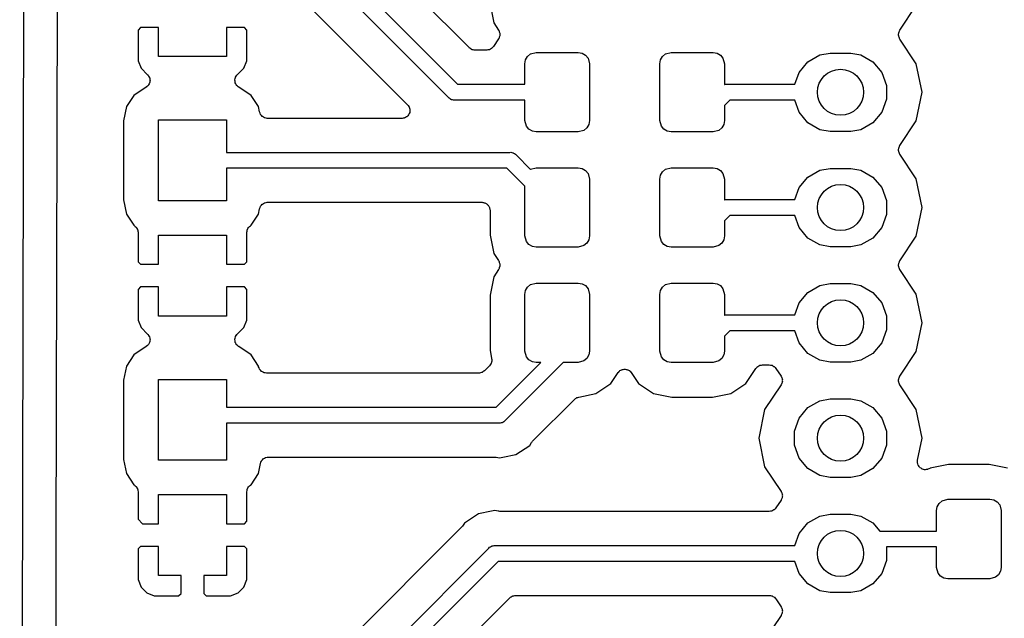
# Model space of a CAD drawing. Extents: x 81 to 161, y -172 to -32.
# Tile 15 of 20: x 121 to 143, y -101 to -87. Entities that reach past the tile are written whole.
import ezdxf

# ---------------------------------------------------------------- set-up
doc = ezdxf.new("R2010")
doc.units = 0
doc.header["$MEASUREMENT"] = 0
doc.layers.add('BLACK', color=7, linetype='CONTINUOUS')

msp = doc.modelspace()

# ---------------------------------------------------------------- linework, layer by layer
at = {"layer": 'BLACK', "linetype": 'CONTINUOUS'}
for p, q in [((121.475, -67.0046), (121.353, -125.706)), ((122.159, -99.0125), (122.225, -67.3155)), ((131.266, -88.0477), (127.452, -84.2341)), ((126.851, -84.6933), (131.006, -88.849)), ((130.805, -89.1424), (126.649, -84.9866)), ((126.76, -86.1578), (129.905, -89.3029)), ((131.721, -87.0918), (131.802, -87.4973)), ((140.755, -87.6598), (141.118, -87.1166)), ((124.015, -87.6016), (123.961, -87.6553)), ((123.961, -87.6553), (123.961, -88.3311)), ((124.411, -87.6016), (124.015, -87.6016)), ((124.411, -88.2416), (124.411, -87.6016)), ((126.307, -87.6016), (125.911, -87.6016)), ((125.911, -87.6016), (125.911, -88.2416)), ((126.361, -87.6553), (126.307, -87.6016)), ((126.361, -88.3311), (126.361, -87.6553)), ((131.802, -87.4973), (131.908, -87.6568)), ((131.908, -87.6568), (131.913, -87.6673)), ((131.913, -87.6673), (131.92, -87.6766)), ((131.92, -87.6766), (131.925, -87.6949)), ((140.739, -87.6979), (140.744, -87.6796)), ((140.744, -87.6796), (140.751, -87.6703)), ((140.751, -87.6703), (140.755, -87.6598)), ((131.908, -87.8512), (131.795, -88.0212)), ((131.913, -87.8407), (131.908, -87.8512)), ((131.92, -87.8314), (131.913, -87.8407)), ((131.925, -87.8131), (131.92, -87.8314)), ((131.925, -87.6949), (131.933, -87.7124)), ((131.933, -87.7956), (131.925, -87.8131)), ((131.933, -87.7124), (131.934, -87.7239)), ((131.934, -87.7841), (131.933, -87.7956)), ((131.934, -87.7239), (131.937, -87.7349)), ((131.937, -87.7731), (131.934, -87.7841)), ((131.937, -87.7349), (131.936, -87.754)), ((131.936, -87.754), (131.937, -87.7731)), ((140.727, -87.7379), (140.73, -87.7269)), ((140.728, -87.757), (140.727, -87.7379)), ((140.727, -87.7761), (140.728, -87.757)), ((140.73, -87.7871), (140.727, -87.7761)), ((140.73, -87.7269), (140.731, -87.7154)), ((140.731, -87.7986), (140.73, -87.7871)), ((140.731, -87.7154), (140.739, -87.6979)), ((140.739, -87.8161), (140.731, -87.7986)), ((140.744, -87.8344), (140.739, -87.8161)), ((140.751, -87.8437), (140.744, -87.8344)), ((140.755, -87.8542), (140.751, -87.8437)), ((141.118, -88.3974), (140.755, -87.8542)), ((131.272, -88.0522), (131.266, -88.0477)), ((131.277, -88.0581), (131.272, -88.0522)), ((131.297, -88.0695), (131.277, -88.0581)), ((131.316, -88.0826), (131.297, -88.0695)), ((131.323, -88.0846), (131.316, -88.0826)), ((131.33, -88.0884), (131.323, -88.0846)), ((131.352, -88.0924), (131.33, -88.0884)), ((131.374, -88.0983), (131.352, -88.0924)), ((131.382, -88.0977), (131.374, -88.0983)), ((131.39, -88.099), (131.382, -88.0977)), ((131.649, -88.099), (131.39, -88.099)), ((131.674, -88.0947), (131.649, -88.099)), ((131.698, -88.092), (131.674, -88.0947)), ((131.703, -88.0895), (131.698, -88.092)), ((131.709, -88.0884), (131.703, -88.0895)), ((131.731, -88.0761), (131.709, -88.0884)), ((131.753, -88.0651), (131.731, -88.0761)), ((131.757, -88.061), (131.753, -88.0651)), ((131.762, -88.0581), (131.757, -88.061)), ((131.778, -88.0391), (131.762, -88.0581)), ((131.795, -88.0212), (131.778, -88.0391)), ((123.961, -88.3311), (124.03, -88.4965)), ((125.911, -88.2416), (124.411, -88.2416)), ((126.292, -88.4965), (126.361, -88.3311)), ((132.489, -88.399), (132.504, -88.3135)), ((132.504, -88.3135), (132.548, -88.2383)), ((132.548, -88.2383), (132.614, -88.1825)), ((132.614, -88.1825), (132.739, -88.149)), ((132.739, -88.149), (133.664, -88.149)), ((133.664, -88.149), (133.75, -88.1641)), ((133.75, -88.1641), (133.825, -88.2075)), ((133.825, -88.2075), (133.881, -88.274)), ((133.881, -88.274), (133.914, -88.399)), ((135.464, -88.399), (135.479, -88.3135)), ((135.479, -88.3135), (135.523, -88.2383)), ((135.523, -88.2383), (135.589, -88.1825)), ((135.589, -88.1825), (135.714, -88.149)), ((135.714, -88.149), (136.639, -88.149)), ((136.639, -88.149), (136.725, -88.1641)), ((136.725, -88.1641), (136.8, -88.2075)), ((136.8, -88.2075), (136.856, -88.274)), ((136.856, -88.274), (136.889, -88.399)), ((138.73, -88.3552), (138.994, -88.203)), ((138.994, -88.203), (139.218, -88.1634)), ((139.218, -88.1634), (139.674, -88.1634)), ((139.674, -88.1634), (139.898, -88.203)), ((139.898, -88.203), (140.162, -88.3552)), ((124.03, -88.4965), (124.174, -88.6414)), ((126.148, -88.6414), (126.292, -88.4965)), ((132.489, -88.849), (132.489, -88.399)), ((133.914, -88.399), (133.914, -89.649)), ((135.464, -89.649), (135.464, -88.399)), ((136.889, -88.399), (136.889, -88.8575)), ((138.534, -88.5885), (138.73, -88.3552)), ((140.162, -88.3552), (140.358, -88.5885)), ((141.244, -89.027), (141.118, -88.3974)), ((124.174, -88.6414), (124.176, -88.6441)), ((124.176, -88.6441), (124.176, -88.6443)), ((124.176, -88.6443), (124.178, -88.6462)), ((124.178, -88.6462), (124.182, -88.6497)), ((124.182, -88.6497), (124.195, -88.6709)), ((124.195, -88.6709), (124.209, -88.6912)), ((124.209, -88.6912), (124.21, -88.6947)), ((124.21, -88.6947), (124.21, -88.6948)), ((124.21, -88.6948), (124.211, -88.6959)), ((124.211, -88.6959), (124.211, -88.6967)), ((124.211, -88.6967), (124.214, -88.7016)), ((124.214, -88.7016), (124.219, -88.726)), ((124.219, -88.726), (124.225, -88.7499)), ((124.226, -88.7612), (124.222, -88.7858)), ((124.225, -88.7499), (124.225, -88.7537)), ((124.225, -88.7537), (124.225, -88.7538)), ((124.225, -88.7538), (124.225, -88.7556)), ((124.225, -88.7556), (124.226, -88.7612)), ((126.096, -88.7612), (126.097, -88.7556)), ((126.1, -88.7857), (126.096, -88.7612)), ((126.097, -88.7499), (126.103, -88.7259)), ((126.097, -88.7537), (126.097, -88.7499)), ((126.097, -88.7538), (126.097, -88.7537)), ((126.097, -88.7556), (126.097, -88.7538)), ((126.103, -88.7259), (126.108, -88.7016)), ((126.108, -88.7016), (126.111, -88.6967)), ((126.111, -88.6959), (126.112, -88.6948)), ((126.111, -88.6967), (126.111, -88.6959)), ((126.112, -88.6947), (126.113, -88.6912)), ((126.112, -88.6948), (126.112, -88.6947)), ((126.113, -88.6912), (126.127, -88.6709)), ((126.127, -88.6709), (126.14, -88.6497)), ((126.14, -88.6497), (126.144, -88.6462)), ((126.144, -88.6462), (126.146, -88.6443)), ((126.146, -88.6441), (126.148, -88.6414)), ((126.146, -88.6443), (126.146, -88.6441)), ((138.438, -88.852), (138.534, -88.5885)), ((140.358, -88.5885), (140.462, -88.8747)), ((124.141, -88.9148), (123.87, -89.0959)), ((124.142, -88.9147), (124.141, -88.9148)), ((124.147, -88.9108), (124.142, -88.9144)), ((124.142, -88.9144), (124.142, -88.9147)), ((124.148, -88.9098), (124.147, -88.9108)), ((124.151, -88.9085), (124.148, -88.9098)), ((124.169, -88.891), (124.151, -88.9085)), ((124.187, -88.8746), (124.169, -88.891)), ((124.19, -88.8703), (124.187, -88.8746)), ((124.191, -88.8688), (124.19, -88.8703)), ((124.192, -88.8679), (124.191, -88.8688)), ((124.194, -88.8655), (124.192, -88.8679)), ((124.204, -88.8431), (124.194, -88.8655)), ((124.216, -88.8213), (124.204, -88.8431)), ((124.217, -88.816), (124.216, -88.8213)), ((124.218, -88.8143), (124.217, -88.816)), ((124.22, -88.8105), (124.218, -88.8138)), ((124.218, -88.8138), (124.218, -88.8143)), ((124.222, -88.7858), (124.22, -88.8105)), ((126.102, -88.8105), (126.1, -88.7857)), ((126.104, -88.8138), (126.102, -88.8105)), ((126.104, -88.8143), (126.104, -88.8138)), ((126.105, -88.816), (126.104, -88.8143)), ((126.106, -88.8213), (126.105, -88.816)), ((126.117, -88.8431), (126.106, -88.8213)), ((126.128, -88.8655), (126.117, -88.8431)), ((126.13, -88.8679), (126.128, -88.8655)), ((126.131, -88.8688), (126.13, -88.8679)), ((126.132, -88.8703), (126.131, -88.8688)), ((126.135, -88.8746), (126.132, -88.8703)), ((126.153, -88.891), (126.135, -88.8746)), ((126.171, -88.9085), (126.153, -88.891)), ((126.174, -88.9098), (126.171, -88.9085)), ((126.175, -88.9108), (126.174, -88.9098)), ((126.18, -88.9144), (126.175, -88.9108)), ((126.18, -88.9147), (126.18, -88.9144)), ((126.181, -88.9148), (126.18, -88.9147)), ((126.452, -89.0959), (126.181, -88.9148)), ((131.006, -88.849), (132.489, -88.849)), ((136.889, -88.8575), (136.898, -88.856)), ((136.898, -88.856), (136.92, -88.85)), ((136.92, -88.85), (136.943, -88.852)), ((136.943, -88.852), (138.438, -88.852)), ((140.462, -88.8747), (140.462, -89.1793)), ((123.87, -89.0959), (123.705, -89.344)), ((126.617, -89.344), (126.452, -89.0959)), ((130.82, -89.1601), (130.805, -89.1424)), ((130.84, -89.1717), (130.82, -89.1601)), ((130.859, -89.1851), (130.84, -89.1717)), ((130.866, -89.1871), (130.859, -89.1851)), ((130.873, -89.191), (130.866, -89.1871)), ((130.896, -89.195), (130.873, -89.191)), ((130.919, -89.201), (130.896, -89.195)), ((130.942, -89.199), (130.919, -89.201)), ((132.489, -89.199), (130.942, -89.199)), ((132.489, -89.649), (132.489, -89.199)), ((137.008, -89.202), (136.889, -89.321)), ((138.438, -89.202), (137.008, -89.202)), ((138.534, -89.4655), (138.438, -89.202)), ((140.462, -89.1793), (140.358, -89.4655)), ((141.118, -89.6566), (141.244, -89.027)), ((123.705, -89.344), (123.643, -89.6538)), ((126.641, -89.4608), (126.617, -89.344)), ((129.905, -89.3029), (129.918, -89.3216)), ((129.918, -89.3216), (129.933, -89.3391)), ((129.933, -89.3391), (129.935, -89.3463)), ((129.935, -89.3463), (129.94, -89.3527)), ((129.94, -89.3527), (129.945, -89.3747)), ((129.945, -89.3747), (129.953, -89.3962)), ((129.953, -89.3962), (129.953, -89.4039)), ((129.953, -89.4039), (129.955, -89.4114)), ((129.955, -89.4114), (129.953, -89.4341)), ((136.889, -89.321), (136.889, -89.649)), ((124.411, -91.4166), (124.411, -89.6366)), ((124.411, -89.6366), (125.911, -89.6366)), ((125.911, -89.6366), (125.911, -90.3516)), ((126.651, -89.4873), (126.641, -89.4608)), ((126.661, -89.5141), (126.651, -89.4873)), ((126.662, -89.5156), (126.661, -89.5141)), ((126.663, -89.5174), (126.662, -89.5156)), ((126.682, -89.5388), (126.663, -89.5174)), ((126.7, -89.5607), (126.682, -89.5388)), ((126.702, -89.5616), (126.7, -89.5607)), ((126.703, -89.5631), (126.702, -89.5616)), ((126.728, -89.5768), (126.703, -89.5631)), ((126.752, -89.5911), (126.728, -89.5768)), ((126.754, -89.5914), (126.752, -89.5911)), ((126.756, -89.5923), (126.754, -89.5914)), ((126.784, -89.5967), (126.756, -89.5923)), ((126.812, -89.6016), (126.784, -89.5967)), ((129.781, -89.6016), (126.812, -89.6016)), ((129.803, -89.5976), (129.781, -89.6016)), ((129.826, -89.5956), (129.803, -89.5976)), ((129.833, -89.5924), (129.826, -89.5956)), ((129.841, -89.5911), (129.833, -89.5924)), ((129.861, -89.5796), (129.841, -89.5911)), ((129.881, -89.57), (129.861, -89.5796)), ((129.887, -89.5645), (129.881, -89.57)), ((129.893, -89.5607), (129.887, -89.5645)), ((129.908, -89.5432), (129.893, -89.5607)), ((129.924, -89.527), (129.908, -89.5432)), ((129.928, -89.52), (129.924, -89.527)), ((129.933, -89.5141), (129.928, -89.52)), ((129.94, -89.4926), (129.933, -89.5141)), ((129.95, -89.4719), (129.94, -89.4926)), ((129.951, -89.4642), (129.95, -89.4719)), ((129.953, -89.457), (129.951, -89.4642)), ((129.953, -89.4341), (129.953, -89.457)), ((138.73, -89.6988), (138.534, -89.4655)), ((140.358, -89.4655), (140.162, -89.6988)), ((123.643, -89.6538), (123.643, -91.3994)), ((132.523, -89.774), (132.489, -89.649)), ((132.579, -89.8405), (132.523, -89.774)), ((132.654, -89.8839), (132.579, -89.8405)), ((133.856, -89.8097), (133.789, -89.8655)), ((133.899, -89.7345), (133.856, -89.8097)), ((133.914, -89.649), (133.899, -89.7345)), ((135.498, -89.774), (135.464, -89.649)), ((135.554, -89.8405), (135.498, -89.774)), ((135.629, -89.8839), (135.554, -89.8405)), ((136.831, -89.8097), (136.764, -89.8655)), ((136.874, -89.7345), (136.831, -89.8097)), ((136.889, -89.649), (136.874, -89.7345)), ((138.994, -89.851), (138.73, -89.6988)), ((139.218, -89.8906), (138.994, -89.851)), ((139.898, -89.851), (139.674, -89.8906)), ((140.162, -89.6988), (139.898, -89.851)), ((140.755, -90.1998), (141.118, -89.6566)), ((132.739, -89.899), (132.654, -89.8839)), ((133.664, -89.899), (132.739, -89.899)), ((133.789, -89.8655), (133.664, -89.899)), ((135.714, -89.899), (135.629, -89.8839)), ((136.639, -89.899), (135.714, -89.899)), ((136.764, -89.8655), (136.639, -89.899)), ((139.674, -89.8906), (139.218, -89.8906)), ((140.727, -90.2779), (140.73, -90.2669)), ((140.728, -90.297), (140.727, -90.2779)), ((140.73, -90.2669), (140.731, -90.2554)), ((140.731, -90.2554), (140.739, -90.2379)), ((140.739, -90.2379), (140.744, -90.2196)), ((140.744, -90.2196), (140.751, -90.2103)), ((140.751, -90.2103), (140.755, -90.1998)), ((125.911, -90.3516), (132.157, -90.3516)), ((132.157, -90.3516), (132.18, -90.3496)), ((132.18, -90.3496), (132.202, -90.3556)), ((132.202, -90.3556), (132.225, -90.3596)), ((132.225, -90.3596), (132.232, -90.3635)), ((132.232, -90.3635), (132.24, -90.3656)), ((132.24, -90.3656), (132.259, -90.3789)), ((132.259, -90.3789), (132.279, -90.3905)), ((132.279, -90.3905), (132.294, -90.4083)), ((132.294, -90.4083), (132.611, -90.7255)), ((140.727, -90.3161), (140.728, -90.297)), ((140.73, -90.3271), (140.727, -90.3161)), ((140.731, -90.3386), (140.73, -90.3271)), ((140.739, -90.3561), (140.731, -90.3386)), ((140.744, -90.3744), (140.739, -90.3561)), ((140.751, -90.3837), (140.744, -90.3744)), ((140.755, -90.3942), (140.751, -90.3837)), ((141.118, -90.9374), (140.755, -90.3942)), ((132.092, -90.7016), (125.911, -90.7016)), ((125.911, -90.7016), (125.911, -91.4166)), ((132.489, -91.099), (132.092, -90.7016)), ((132.611, -90.7255), (132.614, -90.7225)), ((132.614, -90.7225), (132.739, -90.689)), ((132.739, -90.689), (133.664, -90.689)), ((133.664, -90.689), (133.75, -90.7041)), ((133.75, -90.7041), (133.825, -90.7475)), ((135.523, -90.7783), (135.589, -90.7225)), ((135.589, -90.7225), (135.714, -90.689)), ((135.714, -90.689), (136.639, -90.689)), ((136.639, -90.689), (136.725, -90.7041)), ((136.725, -90.7041), (136.8, -90.7475)), ((138.994, -90.743), (139.218, -90.7034)), ((139.218, -90.7034), (139.674, -90.7034)), ((139.674, -90.7034), (139.898, -90.743)), ((133.825, -90.7475), (133.881, -90.814)), ((133.881, -90.814), (133.914, -90.939)), ((133.914, -90.939), (133.914, -92.189)), ((135.464, -90.939), (135.479, -90.8535)), ((135.464, -92.189), (135.464, -90.939)), ((135.479, -90.8535), (135.523, -90.7783)), ((136.8, -90.7475), (136.856, -90.814)), ((136.856, -90.814), (136.889, -90.939)), ((136.889, -90.939), (136.889, -91.3975)), ((138.534, -91.1285), (138.73, -90.8952)), ((138.73, -90.8952), (138.994, -90.743)), ((139.898, -90.743), (140.162, -90.8952)), ((140.162, -90.8952), (140.358, -91.1285)), ((141.244, -91.567), (141.118, -90.9374)), ((132.489, -92.189), (132.489, -91.099)), ((138.438, -91.392), (138.534, -91.1285)), ((140.358, -91.1285), (140.462, -91.4147)), ((123.643, -91.3994), (123.705, -91.7092)), ((125.911, -91.4166), (124.411, -91.4166)), ((126.617, -91.7092), (126.641, -91.5925)), ((126.641, -91.5925), (126.651, -91.5659)), ((126.651, -91.5659), (126.661, -91.5391)), ((126.661, -91.5391), (126.662, -91.5376)), ((126.662, -91.5376), (126.663, -91.5358)), ((126.663, -91.5358), (126.682, -91.5144)), ((126.682, -91.5144), (126.7, -91.4926)), ((126.7, -91.4926), (126.702, -91.4916)), ((126.702, -91.4916), (126.703, -91.4901)), ((126.703, -91.4901), (126.728, -91.4764)), ((126.728, -91.4764), (126.752, -91.4622)), ((126.752, -91.4622), (126.754, -91.4618)), ((126.754, -91.4618), (126.756, -91.4609)), ((126.756, -91.4609), (126.784, -91.4566)), ((126.784, -91.4566), (126.812, -91.4516)), ((126.812, -91.4516), (131.546, -91.4516)), ((131.546, -91.4516), (131.561, -91.4543)), ((131.561, -91.4543), (131.577, -91.4543)), ((131.577, -91.4543), (131.591, -91.4595)), ((131.591, -91.4595), (131.606, -91.4622)), ((131.606, -91.4622), (131.619, -91.4698)), ((131.619, -91.4698), (131.634, -91.4751)), ((131.634, -91.4751), (131.645, -91.4849)), ((131.645, -91.4849), (131.659, -91.4926)), ((131.659, -91.4926), (131.669, -91.5043)), ((131.669, -91.5043), (131.68, -91.5141)), ((131.68, -91.5141), (131.688, -91.5274)), ((131.688, -91.5274), (131.698, -91.5391)), ((131.698, -91.5391), (131.703, -91.5535)), ((131.703, -91.5535), (131.711, -91.5668)), ((131.711, -91.5668), (131.713, -91.5818)), ((131.713, -91.5818), (131.719, -91.5962)), ((136.889, -91.3975), (136.898, -91.396)), ((136.898, -91.396), (136.92, -91.39)), ((136.92, -91.39), (136.943, -91.392)), ((136.943, -91.392), (138.438, -91.392)), ((140.462, -91.4147), (140.462, -91.7193)), ((141.118, -92.1966), (141.244, -91.567)), ((123.705, -91.7092), (123.87, -91.9573)), ((126.452, -91.9573), (126.617, -91.7092)), ((131.719, -91.5962), (131.719, -91.6115)), ((131.719, -91.6115), (131.721, -91.6266)), ((131.721, -91.6266), (131.721, -92.1718)), ((137.008, -91.742), (136.889, -91.861)), ((138.438, -91.742), (137.008, -91.742)), ((138.534, -92.0055), (138.438, -91.742)), ((140.462, -91.7193), (140.358, -92.0055)), ((123.87, -91.9573), (123.883, -91.966)), ((123.883, -91.966), (123.901, -91.9831)), ((123.901, -91.9831), (123.92, -91.999)), ((123.92, -91.999), (123.923, -92.004)), ((123.923, -92.004), (123.927, -92.008)), ((123.927, -92.008), (123.938, -92.0302)), ((126.384, -92.0302), (126.395, -92.008)), ((126.395, -92.008), (126.399, -92.004)), ((126.399, -92.004), (126.402, -91.999)), ((126.402, -91.999), (126.421, -91.9831)), ((126.421, -91.9831), (126.439, -91.966)), ((126.439, -91.966), (126.452, -91.9573)), ((136.889, -91.861), (136.889, -92.189)), ((138.73, -92.2388), (138.534, -92.0055)), ((140.358, -92.0055), (140.162, -92.2388)), ((123.938, -92.0302), (123.95, -92.0516)), ((123.95, -92.0516), (123.951, -92.0573)), ((123.951, -92.0573), (123.954, -92.0625)), ((123.954, -92.0625), (123.957, -92.0871)), ((123.957, -92.0871), (123.961, -92.1115)), ((123.961, -92.1115), (123.961, -92.7629)), ((124.411, -92.8166), (124.411, -92.1766)), ((124.411, -92.1766), (125.911, -92.1766)), ((125.911, -92.1766), (125.911, -92.8166)), ((126.361, -92.1115), (126.365, -92.0871)), ((126.361, -92.7629), (126.361, -92.1115)), ((126.365, -92.0871), (126.368, -92.0625)), ((126.368, -92.0625), (126.371, -92.0573)), ((126.371, -92.0573), (126.372, -92.0516)), ((126.372, -92.0516), (126.384, -92.0302)), ((131.721, -92.1718), (131.802, -92.5773)), ((132.523, -92.314), (132.489, -92.189)), ((133.914, -92.189), (133.899, -92.2745)), ((135.498, -92.314), (135.464, -92.189)), ((136.889, -92.189), (136.874, -92.2745)), ((138.994, -92.391), (138.73, -92.2388)), ((140.162, -92.2388), (139.898, -92.391)), ((140.755, -92.7398), (141.118, -92.1966)), ((132.579, -92.3805), (132.523, -92.314)), ((132.654, -92.4239), (132.579, -92.3805)), ((132.739, -92.439), (132.654, -92.4239)), ((133.664, -92.439), (132.739, -92.439)), ((133.789, -92.4055), (133.664, -92.439)), ((133.856, -92.3497), (133.789, -92.4055)), ((133.899, -92.2745), (133.856, -92.3497)), ((135.554, -92.3805), (135.498, -92.314)), ((135.629, -92.4239), (135.554, -92.3805)), ((135.714, -92.439), (135.629, -92.4239)), ((136.639, -92.439), (135.714, -92.439)), ((136.764, -92.4055), (136.639, -92.439)), ((136.831, -92.3497), (136.764, -92.4055)), ((136.874, -92.2745), (136.831, -92.3497)), ((139.218, -92.4306), (138.994, -92.391)), ((139.674, -92.4306), (139.218, -92.4306)), ((139.898, -92.391), (139.674, -92.4306)), ((131.802, -92.5773), (131.908, -92.7368)), ((123.961, -92.7629), (124.015, -92.8166)), ((124.015, -92.8166), (124.411, -92.8166)), ((125.911, -92.8166), (126.307, -92.8166)), ((126.307, -92.8166), (126.361, -92.7629)), ((131.908, -92.7368), (131.913, -92.7473)), ((131.913, -92.7473), (131.92, -92.7566)), ((131.92, -92.7566), (131.925, -92.7749)), ((131.925, -92.8931), (131.92, -92.9114)), ((131.925, -92.7749), (131.933, -92.7924)), ((131.933, -92.8756), (131.925, -92.8931)), ((131.933, -92.7924), (131.934, -92.8039)), ((131.934, -92.8641), (131.933, -92.8756)), ((131.934, -92.8039), (131.937, -92.815)), ((131.937, -92.8531), (131.934, -92.8641)), ((131.937, -92.815), (131.936, -92.834)), ((131.936, -92.834), (131.937, -92.8531)), ((140.727, -92.8179), (140.73, -92.8069)), ((140.728, -92.837), (140.727, -92.8179)), ((140.727, -92.8561), (140.728, -92.837)), ((140.73, -92.8671), (140.727, -92.8561)), ((140.73, -92.8069), (140.731, -92.7954)), ((140.731, -92.8786), (140.73, -92.8671)), ((140.731, -92.7954), (140.739, -92.7779)), ((140.739, -92.8961), (140.731, -92.8786)), ((140.739, -92.7779), (140.744, -92.7596)), ((140.744, -92.9144), (140.739, -92.8961)), ((140.744, -92.7596), (140.751, -92.7503)), ((140.751, -92.7503), (140.755, -92.7398)), ((131.802, -93.0907), (131.721, -93.4962)), ((131.908, -92.9312), (131.802, -93.0907)), ((131.913, -92.9207), (131.908, -92.9312)), ((131.92, -92.9114), (131.913, -92.9207)), ((140.751, -92.9237), (140.744, -92.9144)), ((140.755, -92.9342), (140.751, -92.9237)), ((141.118, -93.4774), (140.755, -92.9342)), ((124.015, -93.3166), (123.961, -93.3703)), ((124.411, -93.3166), (124.015, -93.3166)), ((124.411, -93.9566), (124.411, -93.3166)), ((126.307, -93.3166), (125.911, -93.3166)), ((125.911, -93.3166), (125.911, -93.9566)), ((126.361, -93.3703), (126.307, -93.3166)), ((132.504, -93.3935), (132.548, -93.3183)), ((132.548, -93.3183), (132.614, -93.2625)), ((132.614, -93.2625), (132.739, -93.229)), ((132.739, -93.229), (133.664, -93.229)), ((133.664, -93.229), (133.75, -93.2441)), ((133.75, -93.2441), (133.825, -93.2875)), ((133.825, -93.2875), (133.881, -93.354)), ((135.479, -93.3935), (135.523, -93.3183)), ((135.523, -93.3183), (135.589, -93.2625)), ((135.589, -93.2625), (135.714, -93.229)), ((135.714, -93.229), (136.639, -93.229)), ((136.639, -93.229), (136.725, -93.2441)), ((136.725, -93.2441), (136.8, -93.2875)), ((136.8, -93.2875), (136.856, -93.354)), ((138.73, -93.4352), (138.994, -93.283)), ((138.994, -93.283), (139.218, -93.2434)), ((139.218, -93.2434), (139.674, -93.2434)), ((139.674, -93.2434), (139.898, -93.283)), ((139.898, -93.283), (140.162, -93.4352)), ((123.961, -93.3703), (123.961, -94.0461)), ((126.361, -94.0461), (126.361, -93.3703)), ((131.721, -93.4962), (131.721, -94.7118)), ((132.489, -93.479), (132.504, -93.3935)), ((132.489, -94.729), (132.489, -93.479)), ((133.881, -93.354), (133.914, -93.479)), ((133.914, -93.479), (133.914, -94.729)), ((135.464, -93.479), (135.479, -93.3935)), ((135.464, -94.729), (135.464, -93.479)), ((136.856, -93.354), (136.889, -93.479)), ((136.889, -93.479), (136.889, -93.9375)), ((138.534, -93.6685), (138.73, -93.4352)), ((140.162, -93.4352), (140.358, -93.6685)), ((141.244, -94.107), (141.118, -93.4774)), ((138.438, -93.932), (138.534, -93.6685)), ((140.358, -93.6685), (140.462, -93.9547)), ((125.911, -93.9566), (124.411, -93.9566)), ((136.889, -93.9375), (136.898, -93.936)), ((136.898, -93.936), (136.92, -93.93)), ((136.92, -93.93), (136.943, -93.932)), ((136.943, -93.932), (138.438, -93.932)), ((140.462, -93.9547), (140.462, -94.2593)), ((123.961, -94.0461), (124.03, -94.2115)), ((126.292, -94.2115), (126.361, -94.0461)), ((141.118, -94.7366), (141.244, -94.107)), ((124.03, -94.2115), (124.174, -94.3564)), ((124.174, -94.3564), (124.176, -94.3591)), ((124.176, -94.3591), (124.176, -94.3593)), ((124.176, -94.3593), (124.178, -94.3612)), ((124.178, -94.3612), (124.182, -94.3647)), ((124.182, -94.3647), (124.195, -94.3859)), ((124.195, -94.3859), (124.209, -94.4062)), ((124.209, -94.4062), (124.21, -94.4097)), ((124.21, -94.4097), (124.21, -94.4098)), ((124.21, -94.4098), (124.211, -94.4109)), ((124.211, -94.4109), (124.211, -94.4117)), ((124.211, -94.4117), (124.214, -94.4166)), ((124.214, -94.4166), (124.219, -94.441)), ((126.103, -94.4409), (126.108, -94.4166)), ((126.108, -94.4166), (126.111, -94.4117)), ((126.111, -94.4109), (126.112, -94.4098)), ((126.111, -94.4117), (126.111, -94.4109)), ((126.112, -94.4097), (126.113, -94.4062)), ((126.112, -94.4098), (126.112, -94.4097)), ((126.113, -94.4062), (126.127, -94.3859)), ((126.127, -94.3859), (126.14, -94.3647)), ((126.14, -94.3647), (126.144, -94.3612)), ((126.144, -94.3612), (126.146, -94.3593)), ((126.146, -94.3591), (126.148, -94.3564)), ((126.146, -94.3593), (126.146, -94.3591)), ((126.148, -94.3564), (126.292, -94.2115)), ((137.008, -94.282), (136.889, -94.401)), ((136.889, -94.401), (136.889, -94.729)), ((138.438, -94.282), (137.008, -94.282)), ((138.534, -94.5455), (138.438, -94.282)), ((140.462, -94.2593), (140.358, -94.5455)), ((124.141, -94.6298), (123.87, -94.8109)), ((124.142, -94.6297), (124.141, -94.6298)), ((124.147, -94.6258), (124.142, -94.6294)), ((124.142, -94.6294), (124.142, -94.6297)), ((124.148, -94.6248), (124.147, -94.6258)), ((124.151, -94.6235), (124.148, -94.6248)), ((124.169, -94.606), (124.151, -94.6235)), ((124.187, -94.5896), (124.169, -94.606)), ((124.19, -94.5853), (124.187, -94.5896)), ((124.191, -94.5838), (124.19, -94.5853)), ((124.192, -94.5829), (124.191, -94.5838)), ((124.194, -94.5805), (124.192, -94.5829)), ((124.204, -94.5581), (124.194, -94.5805)), ((124.216, -94.5363), (124.204, -94.5581)), ((124.217, -94.531), (124.216, -94.5363)), ((124.218, -94.5293), (124.217, -94.531)), ((124.22, -94.5255), (124.218, -94.5288)), ((124.218, -94.5288), (124.218, -94.5293)), ((124.219, -94.441), (124.225, -94.4649)), ((124.222, -94.5008), (124.22, -94.5255)), ((124.226, -94.4762), (124.222, -94.5008)), ((124.225, -94.4649), (124.225, -94.4687)), ((124.225, -94.4687), (124.225, -94.4688)), ((124.225, -94.4688), (124.225, -94.4706)), ((124.225, -94.4706), (124.226, -94.4762)), ((126.096, -94.4762), (126.097, -94.4706)), ((126.1, -94.5007), (126.096, -94.4762)), ((126.097, -94.4649), (126.103, -94.4409)), ((126.097, -94.4687), (126.097, -94.4649)), ((126.097, -94.4688), (126.097, -94.4687)), ((126.097, -94.4706), (126.097, -94.4688)), ((126.102, -94.5255), (126.1, -94.5007)), ((126.104, -94.5288), (126.102, -94.5255)), ((126.104, -94.5293), (126.104, -94.5288)), ((126.105, -94.531), (126.104, -94.5293)), ((126.106, -94.5363), (126.105, -94.531)), ((126.117, -94.5581), (126.106, -94.5363)), ((126.128, -94.5805), (126.117, -94.5581)), ((126.13, -94.5829), (126.128, -94.5805)), ((126.131, -94.5838), (126.13, -94.5829)), ((126.132, -94.5853), (126.131, -94.5838)), ((126.135, -94.5896), (126.132, -94.5853)), ((126.153, -94.606), (126.135, -94.5896)), ((126.171, -94.6235), (126.153, -94.606)), ((126.174, -94.6248), (126.171, -94.6235)), ((126.175, -94.6258), (126.174, -94.6248)), ((126.18, -94.6294), (126.175, -94.6258)), ((126.18, -94.6297), (126.18, -94.6294)), ((126.181, -94.6298), (126.18, -94.6297)), ((126.452, -94.8109), (126.181, -94.6298)), ((138.73, -94.7788), (138.534, -94.5455)), ((140.358, -94.5455), (140.162, -94.7788)), ((123.87, -94.8109), (123.705, -95.059)), ((126.617, -95.059), (126.452, -94.8109)), ((131.721, -94.7118), (131.757, -94.8925)), ((132.523, -94.854), (132.489, -94.729)), ((133.899, -94.8145), (133.856, -94.8897)), ((133.914, -94.729), (133.899, -94.8145)), ((135.498, -94.854), (135.464, -94.729)), ((136.874, -94.8145), (136.831, -94.8897)), ((136.889, -94.729), (136.874, -94.8145)), ((138.994, -94.931), (138.73, -94.7788)), ((140.162, -94.7788), (139.898, -94.931)), ((140.755, -95.2798), (141.118, -94.7366)), ((123.705, -95.059), (123.643, -95.3688)), ((126.62, -95.0731), (126.617, -95.059)), ((131.709, -95.0504), (131.597, -95.1627)), ((131.723, -95.0302), (131.709, -95.0504)), ((131.739, -95.0108), (131.723, -95.0302)), ((131.741, -95.0054), (131.739, -95.0108)), ((131.744, -95.0006), (131.741, -95.0054)), ((131.751, -94.9767), (131.744, -95.0006)), ((131.758, -94.9533), (131.751, -94.9767)), ((131.757, -94.8925), (131.758, -94.9173)), ((131.758, -94.9173), (131.76, -94.9419)), ((131.76, -94.9419), (131.758, -94.9475)), ((131.758, -94.9475), (131.758, -94.9533)), ((131.856, -95.964), (132.841, -94.979)), ((133.336, -94.979), (132.058, -96.2573)), ((132.579, -94.9205), (132.523, -94.854)), ((132.654, -94.9639), (132.579, -94.9205)), ((132.739, -94.979), (132.654, -94.9639)), ((132.841, -94.979), (132.739, -94.979)), ((133.664, -94.979), (133.336, -94.979)), ((133.789, -94.9455), (133.664, -94.979)), ((133.856, -94.8897), (133.789, -94.9455)), ((135.554, -94.9205), (135.498, -94.854)), ((135.629, -94.9639), (135.554, -94.9205)), ((135.714, -94.979), (135.629, -94.9639)), ((136.639, -94.979), (135.714, -94.979)), ((136.764, -94.9455), (136.639, -94.979)), ((136.831, -94.8897), (136.764, -94.9455)), ((137.62, -95.07), (137.624, -95.0659)), ((137.624, -95.0659), (137.646, -95.0549)), ((137.646, -95.0549), (137.667, -95.0426)), ((137.667, -95.0426), (137.673, -95.0416)), ((137.673, -95.0416), (137.678, -95.039)), ((137.678, -95.039), (137.703, -95.0363)), ((137.703, -95.0363), (137.727, -95.032)), ((137.727, -95.032), (137.877, -95.032)), ((137.877, -95.032), (137.902, -95.0363)), ((137.902, -95.0363), (137.926, -95.039)), ((137.926, -95.039), (137.932, -95.0416)), ((137.932, -95.0416), (137.937, -95.0426)), ((137.937, -95.0426), (137.959, -95.0549)), ((137.959, -95.0549), (137.981, -95.0659)), ((137.981, -95.0659), (137.985, -95.07)), ((139.218, -94.9706), (138.994, -94.931)), ((139.674, -94.9706), (139.218, -94.9706)), ((139.898, -94.931), (139.674, -94.9706)), ((126.631, -95.0997), (126.62, -95.0731)), ((126.64, -95.1265), (126.631, -95.0997)), ((126.642, -95.128), (126.64, -95.1265)), ((126.642, -95.1298), (126.642, -95.128)), ((126.661, -95.1512), (126.642, -95.1298)), ((126.679, -95.1731), (126.661, -95.1512)), ((126.681, -95.174), (126.679, -95.1731)), ((126.682, -95.1755), (126.681, -95.174)), ((126.707, -95.1892), (126.682, -95.1755)), ((126.732, -95.2034), (126.707, -95.1892)), ((126.734, -95.2038), (126.732, -95.2034)), ((126.736, -95.2047), (126.734, -95.2038)), ((126.764, -95.209), (126.736, -95.2047)), ((126.792, -95.214), (126.764, -95.209)), ((131.473, -95.214), (126.792, -95.214)), ((131.481, -95.2127), (131.473, -95.214)), ((131.488, -95.2133), (131.481, -95.2127)), ((131.511, -95.2074), (131.488, -95.2133)), ((131.533, -95.2034), (131.511, -95.2074)), ((131.54, -95.1996), (131.533, -95.2034)), ((131.547, -95.1976), (131.54, -95.1996)), ((131.566, -95.1845), (131.547, -95.1976)), ((131.586, -95.1731), (131.566, -95.1845)), ((131.591, -95.1672), (131.586, -95.1731)), ((131.597, -95.1627), (131.591, -95.1672)), ((134.382, -95.4465), (134.544, -95.2041)), ((134.544, -95.2041), (134.557, -95.1903)), ((134.557, -95.1903), (134.568, -95.1749)), ((134.568, -95.1749), (134.578, -95.1685)), ((134.578, -95.1685), (134.586, -95.1602)), ((134.586, -95.1602), (134.603, -95.1517)), ((134.603, -95.1517), (134.619, -95.1411)), ((134.619, -95.1411), (134.63, -95.1384)), ((134.63, -95.1384), (134.64, -95.1333)), ((134.64, -95.1333), (134.659, -95.1312)), ((134.659, -95.1312), (134.678, -95.1267)), ((134.678, -95.1267), (134.689, -95.1279)), ((134.689, -95.1279), (134.701, -95.1267)), ((134.701, -95.1267), (134.719, -95.1312)), ((134.719, -95.1312), (134.738, -95.1333)), ((134.738, -95.1333), (134.749, -95.1384)), ((134.749, -95.1384), (134.76, -95.1411)), ((134.76, -95.1411), (134.776, -95.1517)), ((134.776, -95.1517), (134.793, -95.1602)), ((134.793, -95.1602), (134.801, -95.1685)), ((134.801, -95.1685), (134.81, -95.1749)), ((134.81, -95.1749), (134.822, -95.1903)), ((134.822, -95.1903), (134.835, -95.2041)), ((134.835, -95.2041), (134.997, -95.4465)), ((137.357, -95.4465), (137.582, -95.1098)), ((137.582, -95.1098), (137.599, -95.0919)), ((137.599, -95.0919), (137.615, -95.0729)), ((137.615, -95.0729), (137.62, -95.07)), ((137.985, -95.07), (137.99, -95.0729)), ((137.99, -95.0729), (138.006, -95.0919)), ((138.006, -95.0919), (138.023, -95.1098)), ((138.023, -95.1098), (138.137, -95.2798)), ((138.137, -95.2798), (138.141, -95.2903)), ((140.751, -95.2903), (140.755, -95.2798)), ((123.643, -95.3688), (123.643, -97.1144)), ((124.411, -97.1316), (124.411, -95.3516)), ((124.411, -95.3516), (125.911, -95.3516)), ((125.911, -95.3516), (125.911, -95.964)), ((134.053, -95.6665), (134.382, -95.4465)), ((134.997, -95.4465), (135.326, -95.6665)), ((137.028, -95.6665), (137.357, -95.4465)), ((138.137, -95.4742), (137.774, -96.0174)), ((138.141, -95.4637), (138.137, -95.4742)), ((138.141, -95.2903), (138.148, -95.2996)), ((138.148, -95.4544), (138.141, -95.4637)), ((138.148, -95.2996), (138.153, -95.3179)), ((138.153, -95.4361), (138.148, -95.4544)), ((138.153, -95.3179), (138.161, -95.3354)), ((138.161, -95.4186), (138.153, -95.4361)), ((138.161, -95.3354), (138.162, -95.3469)), ((138.162, -95.4071), (138.161, -95.4186)), ((138.162, -95.3469), (138.165, -95.3579)), ((138.165, -95.3961), (138.162, -95.4071)), ((138.165, -95.3579), (138.164, -95.377)), ((138.164, -95.377), (138.165, -95.3961)), ((140.727, -95.3579), (140.73, -95.3469)), ((140.728, -95.377), (140.727, -95.3579)), ((140.727, -95.3961), (140.728, -95.377)), ((140.73, -95.4071), (140.727, -95.3961)), ((140.73, -95.3469), (140.731, -95.3354)), ((140.731, -95.4186), (140.73, -95.4071)), ((140.731, -95.3354), (140.739, -95.3179)), ((140.739, -95.4361), (140.731, -95.4186)), ((140.739, -95.3179), (140.744, -95.2996)), ((140.744, -95.4544), (140.739, -95.4361)), ((140.744, -95.2996), (140.751, -95.2903)), ((140.751, -95.4637), (140.744, -95.4544)), ((140.755, -95.4742), (140.751, -95.4637)), ((141.118, -96.0174), (140.755, -95.4742)), ((133.676, -95.7413), (134.053, -95.6665)), ((135.326, -95.6665), (135.732, -95.7471)), ((136.622, -95.7471), (137.028, -95.6665)), ((132.66, -96.7165), (133.587, -95.7892)), ((133.587, -95.7892), (133.604, -95.7772)), ((133.604, -95.7772), (133.62, -95.7633)), ((133.62, -95.7633), (133.629, -95.7598)), ((133.629, -95.7598), (133.637, -95.7543)), ((133.637, -95.7543), (133.657, -95.7489)), ((133.657, -95.7489), (133.676, -95.7413)), ((135.732, -95.7471), (136.622, -95.7471)), ((138.73, -95.9752), (138.994, -95.823)), ((138.994, -95.823), (139.218, -95.7834)), ((139.218, -95.7834), (139.674, -95.7834)), ((139.674, -95.7834), (139.898, -95.823)), ((139.898, -95.823), (140.162, -95.9752)), ((125.911, -95.964), (131.856, -95.964)), ((137.774, -96.0174), (137.648, -96.647)), ((138.534, -96.2085), (138.73, -95.9752)), ((140.162, -95.9752), (140.358, -96.2085)), ((141.244, -96.647), (141.118, -96.0174)), ((131.921, -96.314), (125.911, -96.314)), ((125.911, -96.314), (125.911, -97.1316)), ((131.944, -96.316), (131.921, -96.314)), ((131.967, -96.31), (131.944, -96.316)), ((131.99, -96.306), (131.967, -96.31)), ((131.996, -96.3021), (131.99, -96.306)), ((132.004, -96.3), (131.996, -96.3021)), ((132.023, -96.2867), (132.004, -96.3)), ((132.043, -96.2751), (132.023, -96.2867)), ((132.058, -96.2573), (132.043, -96.2751)), ((138.43, -96.4947), (138.534, -96.2085)), ((140.358, -96.2085), (140.462, -96.4947)), ((138.43, -96.7993), (138.43, -96.4947)), ((140.462, -96.4947), (140.462, -96.7993)), ((132.596, -96.8059), (132.638, -96.743)), ((132.638, -96.743), (132.65, -96.7306)), ((132.65, -96.7306), (132.66, -96.7165)), ((137.648, -96.647), (137.774, -97.2766)), ((138.534, -97.0855), (138.43, -96.7993)), ((140.462, -96.7993), (140.358, -97.0855)), ((141.147, -97.1342), (141.244, -96.647)), ((132.003, -97.0674), (132.29, -97.0103)), ((132.29, -97.0103), (132.596, -96.8059)), ((123.643, -97.1144), (123.705, -97.4242)), ((125.911, -97.1316), (124.411, -97.1316)), ((126.617, -97.4242), (126.661, -97.2049)), ((126.661, -97.2049), (126.671, -97.1783)), ((126.671, -97.1783), (126.681, -97.1515)), ((126.681, -97.1515), (126.682, -97.15)), ((126.682, -97.15), (126.683, -97.1482)), ((126.683, -97.1482), (126.702, -97.1268)), ((126.702, -97.1268), (126.72, -97.1049)), ((126.72, -97.1049), (126.722, -97.104)), ((126.722, -97.104), (126.723, -97.1025)), ((126.723, -97.1025), (126.748, -97.0888)), ((126.748, -97.0888), (126.773, -97.0746)), ((126.773, -97.0746), (126.775, -97.0742)), ((126.775, -97.0742), (126.777, -97.0733)), ((126.777, -97.0733), (126.805, -97.069)), ((126.805, -97.069), (126.833, -97.064)), ((126.833, -97.064), (131.82, -97.064)), ((131.82, -97.064), (131.837, -97.067)), ((131.837, -97.067), (131.855, -97.0674)), ((131.855, -97.0674), (131.929, -97.0821)), ((131.929, -97.0821), (132.003, -97.0674)), ((138.73, -97.3188), (138.534, -97.0855)), ((140.358, -97.0855), (140.162, -97.3188)), ((141.144, -97.1797), (141.146, -97.157)), ((141.146, -97.1872), (141.144, -97.1797)), ((141.145, -97.1949), (141.146, -97.1872)), ((141.153, -97.2166), (141.145, -97.1949)), ((141.146, -97.157), (141.147, -97.1342)), ((141.158, -97.2388), (141.153, -97.2166)), ((141.831, -97.2264), (141.426, -97.307)), ((142.722, -97.2264), (141.831, -97.2264)), ((143.127, -97.307), (142.722, -97.2264)), ((123.705, -97.4242), (123.87, -97.6723)), ((126.452, -97.6723), (126.617, -97.4242)), ((137.774, -97.2766), (138.137, -97.8198)), ((138.994, -97.471), (138.73, -97.3188)), ((140.162, -97.3188), (139.898, -97.471)), ((141.162, -97.2452), (141.158, -97.2388)), ((141.165, -97.2525), (141.162, -97.2452)), ((141.179, -97.2703), (141.165, -97.2525)), ((141.192, -97.2893), (141.179, -97.2703)), ((141.198, -97.2939), (141.192, -97.2893)), ((141.203, -97.2999), (141.198, -97.2939)), ((141.223, -97.3117), (141.203, -97.2999)), ((141.241, -97.3253), (141.223, -97.3117)), ((141.248, -97.3274), (141.241, -97.3253)), ((141.255, -97.3314), (141.248, -97.3274)), ((141.277, -97.3359), (141.255, -97.3314)), ((141.299, -97.3423), (141.277, -97.3359)), ((141.307, -97.3418), (141.299, -97.3423)), ((141.315, -97.3433), (141.307, -97.3418)), ((141.337, -97.3398), (141.315, -97.3433)), ((141.36, -97.3383), (141.337, -97.3398)), ((141.367, -97.3352), (141.36, -97.3383)), ((141.375, -97.334), (141.367, -97.3352)), ((141.395, -97.323), (141.375, -97.334)), ((141.416, -97.3138), (141.395, -97.323)), ((141.426, -97.307), (141.416, -97.3138)), ((123.87, -97.6723), (123.883, -97.681)), ((126.439, -97.681), (126.452, -97.6723)), ((139.218, -97.5106), (138.994, -97.471)), ((139.674, -97.5106), (139.218, -97.5106)), ((139.898, -97.471), (139.674, -97.5106)), ((123.883, -97.681), (123.901, -97.6981)), ((123.901, -97.6981), (123.92, -97.714)), ((123.92, -97.714), (123.923, -97.719)), ((123.923, -97.719), (123.927, -97.723)), ((123.927, -97.723), (123.938, -97.7452)), ((123.938, -97.7452), (123.95, -97.7666)), ((123.95, -97.7666), (123.951, -97.7723)), ((123.951, -97.7723), (123.954, -97.7775)), ((123.954, -97.7775), (123.957, -97.8021)), ((123.957, -97.8021), (123.961, -97.8265)), ((123.961, -97.8265), (123.961, -98.4341)), ((126.361, -97.8265), (126.365, -97.8021)), ((126.361, -98.4779), (126.361, -97.8265)), ((126.365, -97.8021), (126.368, -97.7775)), ((126.368, -97.7775), (126.371, -97.7723)), ((126.371, -97.7723), (126.372, -97.7666)), ((126.372, -97.7666), (126.384, -97.7452)), ((126.384, -97.7452), (126.395, -97.723)), ((126.395, -97.723), (126.399, -97.719)), ((126.399, -97.719), (126.402, -97.714)), ((126.402, -97.714), (126.421, -97.6981)), ((126.421, -97.6981), (126.439, -97.681)), ((138.137, -97.8198), (138.141, -97.8303)), ((138.141, -97.8303), (138.148, -97.8396)), ((138.148, -97.8396), (138.153, -97.8579)), ((138.153, -97.8579), (138.161, -97.8754)), ((138.161, -97.8754), (138.162, -97.8869)), ((138.162, -97.8869), (138.165, -97.8979)), ((124.411, -98.5316), (124.411, -97.8916)), ((124.411, -97.8916), (125.911, -97.8916)), ((125.911, -97.8916), (125.911, -98.5316)), ((138.137, -98.0142), (138.023, -98.1842)), ((138.141, -98.0037), (138.137, -98.0142)), ((138.148, -97.9944), (138.141, -98.0037)), ((138.153, -97.9761), (138.148, -97.9944)), ((138.161, -97.9586), (138.153, -97.9761)), ((138.162, -97.9471), (138.161, -97.9586)), ((138.165, -97.9361), (138.162, -97.9471)), ((138.165, -97.8979), (138.164, -97.917)), ((138.164, -97.917), (138.165, -97.9361)), ((141.579, -98.159), (141.622, -98.0838)), ((141.622, -98.0838), (141.689, -98.028)), ((141.689, -98.028), (141.814, -97.9945)), ((141.814, -97.9945), (142.739, -97.9945)), ((142.739, -97.9945), (142.825, -98.0096)), ((142.825, -98.0096), (142.9, -98.053)), ((142.9, -98.053), (142.956, -98.1195)), ((131.465, -98.3157), (131.159, -98.5201)), ((131.752, -98.2586), (131.465, -98.3157)), ((131.826, -98.2439), (131.752, -98.2586)), ((131.9, -98.2586), (131.826, -98.2439)), ((131.917, -98.259), (131.9, -98.2586)), ((131.934, -98.262), (131.917, -98.259)), ((137.877, -98.262), (131.934, -98.262)), ((137.902, -98.2577), (137.877, -98.262)), ((137.926, -98.255), (137.902, -98.2577)), ((137.932, -98.2524), (137.926, -98.255)), ((137.937, -98.2514), (137.932, -98.2524)), ((137.959, -98.2391), (137.937, -98.2514)), ((137.981, -98.2281), (137.959, -98.2391)), ((137.985, -98.224), (137.981, -98.2281)), ((137.99, -98.2211), (137.985, -98.224)), ((138.006, -98.2021), (137.99, -98.2211)), ((138.023, -98.1842), (138.006, -98.2021)), ((138.994, -98.363), (139.218, -98.3234)), ((139.218, -98.3234), (139.674, -98.3234)), ((139.674, -98.3234), (139.898, -98.363)), ((141.564, -98.2445), (141.579, -98.159)), ((141.564, -98.6945), (141.564, -98.2445)), ((142.956, -98.1195), (142.989, -98.2445)), ((142.989, -98.2445), (142.989, -99.4945)), ((123.961, -98.4341), (124.058, -98.5316)), ((124.058, -98.5316), (124.411, -98.5316)), ((125.911, -98.5316), (126.307, -98.5316)), ((126.307, -98.5316), (126.361, -98.4779)), ((131.159, -98.5201), (131.117, -98.583)), ((138.534, -98.7485), (138.73, -98.5152)), ((138.73, -98.5152), (138.994, -98.363)), ((139.898, -98.363), (140.162, -98.5152)), ((140.162, -98.5152), (140.312, -98.6945)), ((131.095, -98.6095), (126.666, -103.039)), ((131.105, -98.5954), (131.095, -98.6095)), ((131.117, -98.583), (131.105, -98.5954)), ((138.438, -99.012), (138.534, -98.7485)), ((140.312, -98.6945), (141.564, -98.6945)), ((122.155, -100.942), (122.159, -99.0125)), ((122.159, -99.0125), (122.159, -99.0125)), ((124.015, -99.0316), (123.961, -99.0853)), ((123.961, -99.0853), (123.961, -99.7611)), ((124.411, -99.0316), (124.015, -99.0316)), ((124.411, -99.6716), (124.411, -99.0316)), ((125.911, -99.0316), (125.911, -99.6716)), ((126.307, -99.0316), (125.911, -99.0316)), ((126.361, -99.0853), (126.307, -99.0316)), ((126.361, -99.7611), (126.361, -99.0853)), ((126.444, -104.322), (131.697, -99.0687)), ((131.697, -99.0687), (131.712, -99.0509)), ((131.712, -99.0509), (131.732, -99.0393)), ((131.732, -99.0393), (131.751, -99.0259)), ((131.751, -99.0259), (131.758, -99.0239)), ((131.758, -99.0239), (131.765, -99.02)), ((131.765, -99.02), (131.788, -99.016)), ((131.788, -99.016), (131.811, -99.01)), ((131.811, -99.01), (131.834, -99.012)), ((131.834, -99.012), (138.438, -99.012)), ((141.564, -99.0445), (140.462, -99.0445)), ((140.462, -99.0445), (140.462, -99.3393)), ((141.564, -99.4945), (141.564, -99.0445)), ((131.898, -99.362), (126.646, -104.615)), ((138.438, -99.362), (131.898, -99.362)), ((138.534, -99.6255), (138.438, -99.362)), ((140.462, -99.3393), (140.358, -99.6255)), ((138.73, -99.8588), (138.534, -99.6255)), ((140.358, -99.6255), (140.162, -99.8588)), ((141.597, -99.6195), (141.564, -99.4945)), ((141.653, -99.686), (141.597, -99.6195)), ((142.974, -99.58), (142.931, -99.6552)), ((142.989, -99.4945), (142.974, -99.58)), ((123.961, -99.7611), (124.03, -99.9265)), ((124.911, -99.6716), (124.411, -99.6716)), ((124.911, -100.068), (124.911, -99.6716)), ((125.911, -99.6716), (125.411, -99.6716)), ((125.411, -99.6716), (125.411, -100.068)), ((126.292, -99.9265), (126.361, -99.7611)), ((141.728, -99.7294), (141.653, -99.686)), ((141.814, -99.7445), (141.728, -99.7294)), ((142.739, -99.7445), (141.814, -99.7445)), ((142.864, -99.711), (142.739, -99.7445)), ((142.931, -99.6552), (142.864, -99.711)), ((124.03, -99.9265), (124.156, -100.053)), ((124.156, -100.053), (124.321, -100.122)), ((126.001, -100.122), (126.166, -100.053)), ((126.166, -100.053), (126.292, -99.9265)), ((138.994, -100.011), (138.73, -99.8588)), ((139.218, -100.051), (138.994, -100.011)), ((139.674, -100.051), (139.218, -100.051)), ((139.898, -100.011), (139.674, -100.051)), ((140.162, -99.8588), (139.898, -100.011)), ((124.321, -100.122), (124.857, -100.122)), ((124.857, -100.122), (124.911, -100.068)), ((125.411, -100.068), (125.465, -100.122)), ((125.465, -100.122), (126.001, -100.122)), ((127.247, -105.074), (132.158, -100.163)), ((132.158, -100.163), (132.164, -100.159)), ((132.164, -100.159), (132.169, -100.153)), ((132.169, -100.153), (132.189, -100.142)), ((132.189, -100.142), (132.208, -100.128)), ((132.208, -100.128), (132.215, -100.126)), ((132.215, -100.126), (132.222, -100.123)), ((132.222, -100.123), (132.244, -100.119)), ((132.244, -100.119), (132.266, -100.113)), ((132.266, -100.113), (132.274, -100.113)), ((132.274, -100.113), (132.282, -100.112)), ((132.282, -100.112), (137.877, -100.112)), ((137.877, -100.112), (137.902, -100.116)), ((137.902, -100.116), (137.926, -100.119)), ((137.926, -100.119), (137.932, -100.122)), ((137.932, -100.122), (137.937, -100.123)), ((137.937, -100.123), (137.959, -100.135)), ((137.959, -100.135), (137.981, -100.146)), ((137.981, -100.146), (137.985, -100.15)), ((137.985, -100.15), (137.99, -100.153)), ((137.99, -100.153), (138.006, -100.172)), ((138.006, -100.172), (138.023, -100.19)), ((138.023, -100.19), (138.137, -100.36)), ((138.137, -100.36), (138.141, -100.37)), ((138.141, -100.37), (138.148, -100.38)), ((138.148, -100.38), (138.153, -100.398)), ((138.153, -100.398), (138.161, -100.415)), ((138.161, -100.415), (138.162, -100.427)), ((138.162, -100.487), (138.161, -100.499)), ((138.162, -100.427), (138.165, -100.438)), ((138.165, -100.476), (138.162, -100.487)), ((138.165, -100.438), (138.164, -100.457)), ((138.164, -100.457), (138.165, -100.476)), ((138.137, -100.554), (137.774, -101.097)), ((138.141, -100.544), (138.137, -100.554)), ((138.148, -100.534), (138.141, -100.544)), ((138.153, -100.516), (138.148, -100.534)), ((138.161, -100.499), (138.153, -100.516))]:
    msp.add_line(p, q, dxfattribs=at)
at = {"layer": 'BLACK'}
for centre in [(139.446, -89.027), (139.446, -89.027), (139.446, -91.567), (139.446, -91.567), (139.446, -94.107), (139.446, -94.107), (139.446, -96.647), (139.446, -96.647), (139.446, -99.187), (139.446, -99.187)]:
    msp.add_circle(centre, 0.508, dxfattribs=at)

doc.saveas('drawing.dxf')
